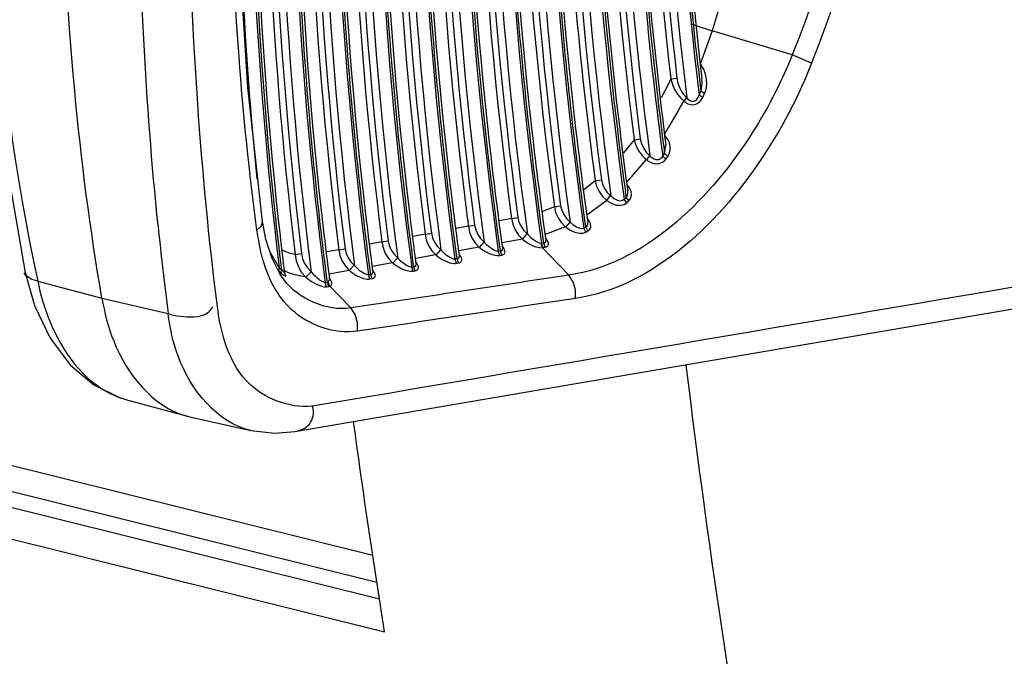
# Paper-space layout 'Sheet' of a CAD drawing. Header units: inches. Extents: x 0.2 to 10.8, y 0.2 to 8.3.
# Tile 220 of 256: x 1.521 to 1.6075, y 6.4475 to 6.5034. Entities that reach past the tile are written whole.
import ezdxf

# ---------------------------------------------------------------- set-up
doc = ezdxf.new("R2010")
doc.units = ezdxf.units.IN
doc.header["$MEASUREMENT"] = 0
doc.layers.get('0').update_dxf_attribs({"lineweight": 5})

psp = doc.layouts.new('Sheet')

# ---------------------------------------------------------------- linework, layer by layer
at = {"color": 0, "linetype": 'ByBlock', "lineweight": -3}
for p, q in [((1.582335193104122, 6.504165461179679), (1.581803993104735, 6.502404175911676)), ((1.580055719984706, 6.503005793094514), (1.580476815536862, 6.502842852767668)), ((1.580476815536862, 6.502842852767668), (1.581803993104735, 6.502404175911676)), ((1.581803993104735, 6.502404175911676), (1.580774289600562, 6.499489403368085)), ((1.588851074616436, 6.500294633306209), (1.581803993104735, 6.502404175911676)), ((1.590553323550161, 6.499564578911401), (1.588851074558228, 6.500294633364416)), ((1.578175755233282, 6.498182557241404), (1.578724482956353, 6.498262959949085)), ((1.58066885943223, 6.496762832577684), (1.580827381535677, 6.497096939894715)), ((1.580989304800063, 6.496567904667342), (1.58066885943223, 6.496762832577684)), ((1.581150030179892, 6.496906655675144), (1.580827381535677, 6.497096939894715)), ((1.580989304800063, 6.496567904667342), (1.581150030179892, 6.496906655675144)), ((1.579347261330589, 6.496230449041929), (1.57958130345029, 6.496520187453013)), ((1.577939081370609, 6.49283882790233), (1.577659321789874, 6.49322705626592)), ((1.574952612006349, 6.492846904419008), (1.574015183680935, 6.491693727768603)), ((1.574952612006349, 6.492846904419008), (1.575500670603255, 6.492932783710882)), ((1.577633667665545, 6.491627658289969), (1.577743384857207, 6.492395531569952)), ((1.5760628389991, 6.491074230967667), (1.576342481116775, 6.491441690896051)), ((1.577466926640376, 6.491399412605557), (1.577633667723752, 6.491627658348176)), ((1.577742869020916, 6.491129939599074), (1.577466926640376, 6.491399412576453)), ((1.577911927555, 6.491361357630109), (1.577633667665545, 6.491627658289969)), ((1.576026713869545, 6.491104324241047), (1.574303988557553, 6.489133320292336)), ((1.577742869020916, 6.491129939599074), (1.577911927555, 6.491361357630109)), ((1.571538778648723, 6.489227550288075), (1.570544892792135, 6.488458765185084)), ((1.571538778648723, 6.489227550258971), (1.572086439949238, 6.489316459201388)), ((1.574520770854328, 6.488682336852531), (1.574329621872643, 6.488906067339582)), ((1.572561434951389, 6.487514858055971), (1.572889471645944, 6.487935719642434)), ((1.57425830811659, 6.487784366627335), (1.574185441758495, 6.488313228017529)), ((1.57425830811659, 6.487784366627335), (1.574197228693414, 6.488320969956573)), ((1.574685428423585, 6.488324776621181), (1.574520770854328, 6.488682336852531)), ((1.572561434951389, 6.487514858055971), (1.57080299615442, 6.486227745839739)), ((1.574084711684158, 6.487625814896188), (1.57425830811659, 6.487784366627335)), ((1.574313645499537, 6.487303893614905), (1.574084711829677, 6.487625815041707)), ((1.574489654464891, 6.487464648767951), (1.574258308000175, 6.487784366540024)), ((1.574313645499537, 6.487303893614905), (1.574489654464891, 6.487464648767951)), ((1.567953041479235, 6.486945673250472), (1.566903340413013, 6.486539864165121)), ((1.567953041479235, 6.486945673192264), (1.568500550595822, 6.487035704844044)), ((1.560395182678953, 6.485239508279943), (1.560942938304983, 6.485327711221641)), ((1.564195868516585, 6.485926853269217), (1.563116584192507, 6.485731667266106)), ((1.564195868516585, 6.485926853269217), (1.56474346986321, 6.486016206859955)), ((1.568964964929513, 6.485162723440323), (1.569344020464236, 6.485617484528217)), ((1.570720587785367, 6.485186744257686), (1.57066980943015, 6.485545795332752)), ((1.570720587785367, 6.485186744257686), (1.570678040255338, 6.485551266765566)), ((1.570970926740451, 6.4857942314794), (1.570835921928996, 6.485943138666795)), ((1.556596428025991, 6.484552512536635), (1.555519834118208, 6.484357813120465)), ((1.556596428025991, 6.484552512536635), (1.557144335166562, 6.484639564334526)), ((1.560395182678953, 6.485239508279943), (1.559317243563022, 6.485044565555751)), ((1.565136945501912, 6.484101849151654), (1.565556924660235, 6.48456907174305)), ((1.568928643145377, 6.485191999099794), (1.567136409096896, 6.484527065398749)), ((1.570719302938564, 6.484730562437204), (1.570539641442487, 6.485087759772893)), ((1.570539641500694, 6.485087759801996), (1.570720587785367, 6.485186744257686)), ((1.570719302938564, 6.484730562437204), (1.570902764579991, 6.484830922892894)), ((1.570902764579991, 6.484830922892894), (1.570720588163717, 6.485186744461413)), ((1.552799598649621, 6.483865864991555), (1.551724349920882, 6.4836714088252)), ((1.552799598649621, 6.483865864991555), (1.553347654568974, 6.483951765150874)), ((1.561369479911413, 6.483383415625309), (1.561789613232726, 6.483849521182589)), ((1.565136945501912, 6.484101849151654), (1.563339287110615, 6.483776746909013)), ((1.566902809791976, 6.483360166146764), (1.566791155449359, 6.483746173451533)), ((1.566825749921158, 6.483743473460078), (1.567015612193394, 6.483780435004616)), ((1.566953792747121, 6.483367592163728), (1.566825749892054, 6.483743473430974)), ((1.567015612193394, 6.483780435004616), (1.566988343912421, 6.483973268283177)), ((1.567015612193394, 6.483780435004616), (1.56699280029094, 6.483976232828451)), ((1.567146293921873, 6.483405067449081), (1.567015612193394, 6.483780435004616)), ((1.567234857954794, 6.484153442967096), (1.567170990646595, 6.484228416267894)), ((1.545179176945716, 6.482758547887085), (1.545727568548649, 6.482841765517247)), ((1.549004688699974, 6.48317956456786), (1.547944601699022, 6.482987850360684)), ((1.549004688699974, 6.48317956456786), (1.549552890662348, 6.483264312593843)), ((1.557567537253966, 6.48269584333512), (1.557987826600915, 6.483160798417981)), ((1.561333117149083, 6.483413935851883), (1.559536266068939, 6.483088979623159)), ((1.559632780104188, 6.482718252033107), (1.559569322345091, 6.482793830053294)), ((1.563019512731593, 6.483055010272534), (1.563210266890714, 6.483089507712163)), ((1.563146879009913, 6.482679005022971), (1.563019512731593, 6.483055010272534)), ((1.563210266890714, 6.483089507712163), (1.563186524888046, 6.483260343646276)), ((1.563210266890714, 6.483089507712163), (1.563190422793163, 6.483262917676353)), ((1.563337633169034, 6.482713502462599), (1.563210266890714, 6.483089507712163)), ((1.563436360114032, 6.483406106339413), (1.56337292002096, 6.48348151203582)), ((1.56922019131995, 6.480952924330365), (1.566902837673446, 6.483360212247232)), ((1.566953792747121, 6.483367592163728), (1.567146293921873, 6.483405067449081)), ((1.553731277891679, 6.482039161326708), (1.551936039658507, 6.481714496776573)), ((1.553767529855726, 6.482008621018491), (1.554187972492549, 6.482472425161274)), ((1.5556046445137, 6.481714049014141), (1.555581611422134, 6.481885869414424)), ((1.5556046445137, 6.481714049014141), (1.555584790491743, 6.481887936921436)), ((1.557531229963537, 6.482726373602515), (1.55573518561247, 6.482401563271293)), ((1.555831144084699, 6.482030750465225), (1.555767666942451, 6.482106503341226)), ((1.559215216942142, 6.482367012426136), (1.559406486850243, 6.482401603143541)), ((1.559342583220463, 6.481991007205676), (1.559215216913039, 6.482367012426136)), ((1.559342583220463, 6.481991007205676), (1.559533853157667, 6.482025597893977)), ((1.559406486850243, 6.482401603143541), (1.559383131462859, 6.482572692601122)), ((1.559406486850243, 6.482401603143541), (1.559386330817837, 6.482574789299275)), ((1.559533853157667, 6.482025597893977), (1.559406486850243, 6.482401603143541)), ((1.563146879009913, 6.482679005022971), (1.563337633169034, 6.482713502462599)), ((1.54376892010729, 6.481613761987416), (1.54399065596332, 6.48142278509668)), ((1.54378043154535, 6.48127148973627), (1.543768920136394, 6.481613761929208)), ((1.54378043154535, 6.48127148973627), (1.544008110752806, 6.481075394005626)), ((1.544192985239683, 6.480531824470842), (1.543826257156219, 6.481067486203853)), ((1.543955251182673, 6.481296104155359), (1.543990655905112, 6.481422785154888)), ((1.544008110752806, 6.481075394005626), (1.543955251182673, 6.481296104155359)), ((1.543990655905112, 6.481422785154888), (1.544227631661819, 6.481145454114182)), ((1.54612005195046, 6.480780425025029), (1.546575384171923, 6.48124371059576)), ((1.549933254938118, 6.481352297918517), (1.548141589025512, 6.48102827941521)), ((1.549933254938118, 6.481352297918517), (1.550353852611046, 6.481814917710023)), ((1.551612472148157, 6.480992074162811), (1.551804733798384, 6.481026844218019)), ((1.551804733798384, 6.481026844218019), (1.551781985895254, 6.481199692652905)), ((1.551804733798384, 6.481026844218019), (1.551785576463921, 6.481202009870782)), ((1.551932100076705, 6.480650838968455), (1.551804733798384, 6.481026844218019)), ((1.552031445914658, 6.481343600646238), (1.55196794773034, 6.481419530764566)), ((1.555412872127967, 6.481679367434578), (1.5556046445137, 6.481714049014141)), ((1.555540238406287, 6.481303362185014), (1.555412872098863, 6.481679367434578)), ((1.555540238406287, 6.481303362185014), (1.555732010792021, 6.481338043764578)), ((1.555732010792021, 6.481338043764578), (1.5556046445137, 6.481714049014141)), ((1.522550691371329, 6.480424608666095), (1.52819807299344, 6.478942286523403)), ((1.547813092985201, 6.480312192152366), (1.548006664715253, 6.480340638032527)), ((1.547933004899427, 6.479935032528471), (1.547813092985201, 6.480312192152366)), ((1.548006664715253, 6.480340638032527), (1.547984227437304, 6.480514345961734)), ((1.548006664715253, 6.480340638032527), (1.547988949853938, 6.480517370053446)), ((1.548131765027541, 6.479964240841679), (1.548006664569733, 6.480340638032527)), ((1.548213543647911, 6.479984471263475), (1.548061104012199, 6.480342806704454)), ((1.548061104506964, 6.480342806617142), (1.548190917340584, 6.480537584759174)), ((1.548233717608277, 6.480656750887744), (1.548171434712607, 6.480731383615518)), ((1.551739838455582, 6.480616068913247), (1.551612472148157, 6.480992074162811)), ((1.551739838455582, 6.480616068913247), (1.551932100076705, 6.480650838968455)), ((1.547933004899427, 6.479935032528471), (1.548131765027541, 6.479964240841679)), ((1.548131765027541, 6.479964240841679), (1.548213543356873, 6.479984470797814)), ((1.550058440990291, 6.478067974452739), (1.548213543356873, 6.479984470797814)), ((1.52819807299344, 6.478942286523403), (1.534005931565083, 6.477576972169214)), ((1.54515425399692, 6.467226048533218), (1.612935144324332, 6.478801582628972)), ((1.474596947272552, 6.475586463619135), (1.551998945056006, 6.456355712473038)), ((1.452152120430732, 6.47471376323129), (1.553026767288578, 6.449637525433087)), ((1.552590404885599, 6.452491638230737), (1.465041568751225, 6.474255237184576)), ((1.46941901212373, 6.474599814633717), (1.552362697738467, 6.453981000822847)), ((1.530279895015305, 6.470042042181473), (1.53559161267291, 6.468597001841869)), ((1.53559161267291, 6.468597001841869), (1.535906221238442, 6.46851879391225)), ((1.535906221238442, 6.46851879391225), (1.541276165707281, 6.467308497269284))]:
    psp.add_line(p, q, dxfattribs=at)
for points in [[(1.520050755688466, 6.55756382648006), (1.518072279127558, 6.542067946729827), (1.517186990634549, 6.526315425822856), (1.517469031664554, 6.510786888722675), (1.518916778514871, 6.495601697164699), (1.521446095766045, 6.481179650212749)], [(1.542305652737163, 6.485669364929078), (1.541003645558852, 6.497442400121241), (1.540209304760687, 6.510046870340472), (1.53997212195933, 6.523065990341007), (1.540294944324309, 6.536397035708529), (1.541149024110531, 6.549595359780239)], [(1.581150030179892, 6.496906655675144), (1.581247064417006, 6.497164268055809), (1.58131117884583, 6.497454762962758), (1.581338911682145, 6.49778166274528), (1.581323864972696, 6.498133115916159), (1.581267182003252, 6.498473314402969), (1.581179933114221, 6.498775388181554), (1.581072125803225, 6.499035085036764), (1.580947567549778, 6.49925876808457), (1.580809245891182, 6.499447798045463)], [(1.578175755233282, 6.498182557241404), (1.578315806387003, 6.497692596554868), (1.578517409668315, 6.497247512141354), (1.578761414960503, 6.496856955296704), (1.579031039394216, 6.49652793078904), (1.579310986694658, 6.496264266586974)], [(1.578724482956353, 6.498262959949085), (1.578810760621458, 6.497819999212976), (1.578950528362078, 6.497420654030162), (1.579128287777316, 6.497073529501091), (1.579330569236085, 6.496783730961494), (1.579544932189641, 6.496553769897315)], [(1.580827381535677, 6.497096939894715), (1.580884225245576, 6.49732315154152), (1.580918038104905, 6.497580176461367), (1.580926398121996, 6.497871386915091), (1.580903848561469, 6.498199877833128)], [(1.579581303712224, 6.496520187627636), (1.5796582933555, 6.496434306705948), (1.579735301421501, 6.496364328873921), (1.579815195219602, 6.496306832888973), (1.579900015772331, 6.496261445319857), (1.579989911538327, 6.496230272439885), (1.580084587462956, 6.496216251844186), (1.580181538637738, 6.496222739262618), (1.580275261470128, 6.496250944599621), (1.580361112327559, 6.496298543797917), (1.580438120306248, 6.496362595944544), (1.580506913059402, 6.496441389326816), (1.58056785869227, 6.496533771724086), (1.580621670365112, 6.496640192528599), (1.58066885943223, 6.496762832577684)], [(1.579347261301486, 6.496230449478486), (1.579458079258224, 6.49613748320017), (1.579569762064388, 6.496062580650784), (1.579686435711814, 6.496002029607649), (1.57981111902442, 6.495955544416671), (1.579944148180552, 6.495925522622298), (1.580085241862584, 6.49591527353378), (1.580230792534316, 6.495928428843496), (1.580372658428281, 6.495965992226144), (1.580503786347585, 6.496025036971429), (1.580622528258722, 6.496102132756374), (1.580729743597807, 6.496195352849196), (1.580825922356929, 6.496303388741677), (1.580912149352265, 6.496426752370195), (1.580989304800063, 6.496567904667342)], [(1.574952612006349, 6.492846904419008), (1.575095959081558, 6.492356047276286), (1.575336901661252, 6.491881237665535), (1.575655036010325, 6.491455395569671), (1.576026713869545, 6.491104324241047)], [(1.575500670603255, 6.492932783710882), (1.575597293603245, 6.492518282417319), (1.575774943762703, 6.49211857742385), (1.576017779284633, 6.491762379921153), (1.576306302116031, 6.491471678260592)], [(1.577911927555, 6.491361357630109), (1.57804594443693, 6.491611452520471), (1.578118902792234, 6.491913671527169), (1.578119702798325, 6.492243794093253), (1.578053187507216, 6.492561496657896), (1.577939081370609, 6.49283882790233)], [(1.576342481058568, 6.491441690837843), (1.576434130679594, 6.49135053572), (1.576524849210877, 6.491276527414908), (1.576611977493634, 6.491218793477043), (1.576695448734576, 6.491174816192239), (1.576777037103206, 6.49114214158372), (1.576859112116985, 6.491119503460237), (1.57694235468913, 6.491107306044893), (1.57702626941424, 6.491106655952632), (1.577110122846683, 6.491118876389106), (1.577192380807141, 6.491145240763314), (1.577270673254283, 6.491186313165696), (1.577342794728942, 6.4912417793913), (1.577408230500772, 6.491312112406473), (1.577466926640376, 6.491399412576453)], [(1.5760628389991, 6.491074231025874), (1.576195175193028, 6.490975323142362), (1.576327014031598, 6.490896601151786), (1.576454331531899, 6.490836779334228), (1.576576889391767, 6.490792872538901), (1.576697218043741, 6.490762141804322), (1.576818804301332, 6.490743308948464), (1.576942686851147, 6.49073690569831), (1.577068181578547, 6.490744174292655), (1.577194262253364, 6.490766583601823), (1.577318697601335, 6.490805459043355), (1.577437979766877, 6.490861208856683), (1.577548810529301, 6.490933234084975), (1.577650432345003, 6.491022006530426), (1.577742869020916, 6.491129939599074)], [(1.571538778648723, 6.489227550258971), (1.57166270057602, 6.488755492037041), (1.57188575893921, 6.488292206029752), (1.572192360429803, 6.487869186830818), (1.572561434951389, 6.487514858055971)], [(1.572086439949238, 6.489316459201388), (1.57217979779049, 6.488935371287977), (1.572354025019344, 6.488560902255), (1.572596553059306, 6.48821973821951), (1.572889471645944, 6.487935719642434)], [(1.574258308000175, 6.487784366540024), (1.574361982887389, 6.487956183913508), (1.574402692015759, 6.488192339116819), (1.574393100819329, 6.48834326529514)], [(1.574489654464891, 6.487464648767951), (1.574653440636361, 6.487688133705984), (1.574726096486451, 6.487981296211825), (1.574685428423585, 6.488324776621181)], [(1.572597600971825, 6.487485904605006), (1.573002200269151, 6.487237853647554), (1.573416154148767, 6.487107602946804), (1.573792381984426, 6.487090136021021), (1.574096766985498, 6.487166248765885), (1.574313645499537, 6.487303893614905)], [(1.572925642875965, 6.487906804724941), (1.573205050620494, 6.48767244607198), (1.573486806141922, 6.48753391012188), (1.57374025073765, 6.487490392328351), (1.573942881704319, 6.487529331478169), (1.574084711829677, 6.487625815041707)], [(1.567953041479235, 6.486945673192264), (1.568061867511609, 6.486462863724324), (1.568271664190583, 6.485988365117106), (1.56856757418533, 6.485554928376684), (1.568928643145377, 6.485191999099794)], [(1.568500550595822, 6.487035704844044), (1.568594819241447, 6.4866539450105), (1.568770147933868, 6.486277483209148), (1.569013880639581, 6.485933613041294), (1.569307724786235, 6.48564673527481)], [(1.541820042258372, 6.484900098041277), (1.542187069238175, 6.485246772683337), (1.542309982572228, 6.485613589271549), (1.5423056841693, 6.485669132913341)], [(1.543826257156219, 6.481067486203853), (1.543122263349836, 6.482467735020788), (1.542597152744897, 6.484116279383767), (1.542305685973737, 6.485669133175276)], [(1.560942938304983, 6.485327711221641), (1.5610388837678, 6.484926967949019), (1.561216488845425, 6.484533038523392), (1.561461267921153, 6.484175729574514)], [(1.564195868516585, 6.485926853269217), (1.56429564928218, 6.485420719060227), (1.564497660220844, 6.484924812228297), (1.56478557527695, 6.484475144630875), (1.565136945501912, 6.484101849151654)], [(1.56474346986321, 6.486016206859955), (1.564840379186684, 6.485615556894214), (1.565018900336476, 6.485221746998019), (1.565264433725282, 6.484864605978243), (1.565556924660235, 6.48456907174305)], [(1.569343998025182, 6.485617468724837), (1.569605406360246, 6.485380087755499), (1.569886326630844, 6.48519643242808), (1.570149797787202, 6.485086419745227), (1.570371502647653, 6.485052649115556), (1.570539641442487, 6.485087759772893)], [(1.570720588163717, 6.485186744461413), (1.570834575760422, 6.485290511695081), (1.570883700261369, 6.48545616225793), (1.570878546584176, 6.485574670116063)], [(1.570902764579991, 6.484830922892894), (1.571077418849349, 6.484986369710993), (1.571157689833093, 6.485207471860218), (1.571127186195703, 6.485483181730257), (1.570970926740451, 6.4857942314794)], [(1.556596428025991, 6.484552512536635), (1.556694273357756, 6.484046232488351), (1.556894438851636, 6.483550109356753), (1.557180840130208, 6.483100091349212), (1.557531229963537, 6.482726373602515)], [(1.557144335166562, 6.484639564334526), (1.557239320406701, 6.484238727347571), (1.557416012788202, 6.48384467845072), (1.55766003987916, 6.483487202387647)], [(1.560395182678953, 6.485239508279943), (1.560493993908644, 6.484733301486), (1.56069508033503, 6.484237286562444), (1.560982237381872, 6.483787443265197), (1.561333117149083, 6.483413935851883)], [(1.565593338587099, 6.484538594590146), (1.565839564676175, 6.484294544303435), (1.566120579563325, 6.484068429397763), (1.566386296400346, 6.48389866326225), (1.566612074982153, 6.483792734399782), (1.566791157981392, 6.483746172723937)], [(1.568964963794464, 6.48516272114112), (1.569342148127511, 6.484912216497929), (1.569751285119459, 6.484734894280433), (1.570138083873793, 6.484648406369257), (1.57046679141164, 6.484650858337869), (1.570719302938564, 6.484730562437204)], [(1.552799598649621, 6.483865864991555), (1.55289648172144, 6.483359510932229), (1.553095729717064, 6.482863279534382), (1.55338137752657, 6.482413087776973), (1.553731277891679, 6.482039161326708)], [(1.553347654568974, 6.483951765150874), (1.553441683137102, 6.483550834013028), (1.55361746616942, 6.483156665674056), (1.553860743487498, 6.482799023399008)], [(1.561461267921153, 6.484175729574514), (1.561979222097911, 6.483656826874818), (1.562162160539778, 6.483497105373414), (1.5623326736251, 6.483367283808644), (1.56248812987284, 6.483264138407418), (1.562627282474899, 6.483184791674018), (1.562749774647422, 6.483126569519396), (1.562855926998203, 6.483086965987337), (1.562945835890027, 6.483063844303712), (1.563019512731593, 6.483055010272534)], [(1.565173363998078, 6.484071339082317), (1.565527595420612, 6.483813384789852), (1.565932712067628, 6.483591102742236), (1.566316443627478, 6.483441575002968), (1.566643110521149, 6.483367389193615), (1.566902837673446, 6.483360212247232)], [(1.567015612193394, 6.483780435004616), (1.567066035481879, 6.483784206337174), (1.567106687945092, 6.483795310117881), (1.567139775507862, 6.483813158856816), (1.567166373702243, 6.483838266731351), (1.56718623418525, 6.48387169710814), (1.567198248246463, 6.483914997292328), (1.567200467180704, 6.483969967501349), (1.567197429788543, 6.484000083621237)], [(1.567146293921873, 6.483405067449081), (1.567220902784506, 6.48342583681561), (1.567281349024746, 6.483453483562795), (1.56733086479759, 6.48348790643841), (1.567371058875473, 6.4835301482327), (1.567401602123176, 6.483581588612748), (1.56742091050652, 6.483644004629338), (1.567426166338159, 6.483719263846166), (1.567413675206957, 6.483808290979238), (1.56737981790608, 6.48391079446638), (1.567321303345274, 6.48402610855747), (1.567234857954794, 6.484153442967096)], [(1.545179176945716, 6.482758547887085), (1.545268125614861, 6.482201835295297), (1.545463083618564, 6.481668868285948), (1.545743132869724, 6.481197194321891), (1.546083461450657, 6.480812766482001)], [(1.545727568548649, 6.482841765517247), (1.545826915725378, 6.482393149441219), (1.546007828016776, 6.481963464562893), (1.546252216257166, 6.481583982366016), (1.546539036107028, 6.481276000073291)], [(1.549004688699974, 6.48317956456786), (1.549100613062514, 6.482673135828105), (1.549298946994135, 6.482176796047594), (1.549583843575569, 6.481726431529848), (1.549933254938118, 6.481352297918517)], [(1.549552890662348, 6.483264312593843), (1.549645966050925, 6.482863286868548), (1.549820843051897, 6.482468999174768), (1.550063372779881, 6.482111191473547)], [(1.553860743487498, 6.482799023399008), (1.554376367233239, 6.482280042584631), (1.554558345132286, 6.482120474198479), (1.55472812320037, 6.481990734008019), (1.554883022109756, 6.481887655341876), (1.555021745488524, 6.481808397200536), (1.555143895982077, 6.481750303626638), (1.555249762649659, 6.481710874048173), (1.555339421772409, 6.481687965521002), (1.555412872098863, 6.481679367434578)], [(1.55766003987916, 6.483487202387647), (1.558176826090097, 6.482968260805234), (1.558359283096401, 6.482808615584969), (1.558529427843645, 6.482678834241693), (1.558684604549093, 6.482575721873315), (1.558823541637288, 6.482496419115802), (1.558945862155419, 6.4824382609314), (1.559051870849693, 6.482398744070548), (1.55914165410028, 6.482375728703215), (1.559215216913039, 6.482367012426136)], [(1.56136947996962, 6.483383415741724), (1.561642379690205, 6.483178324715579), (1.561906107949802, 6.48301641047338), (1.562152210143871, 6.482891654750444), (1.562376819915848, 6.482798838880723), (1.562578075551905, 6.48273361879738), (1.562755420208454, 6.48269220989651), (1.562909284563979, 6.482671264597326), (1.563039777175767, 6.482667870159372), (1.563146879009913, 6.482679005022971)], [(1.563210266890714, 6.483089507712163), (1.56326501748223, 6.483091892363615), (1.563308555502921, 6.483102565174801), (1.563343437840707, 6.483120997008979), (1.563370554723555, 6.483147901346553), (1.563389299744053, 6.483184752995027), (1.563397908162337, 6.483233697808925), (1.563395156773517, 6.483286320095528)], [(1.563337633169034, 6.482713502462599), (1.563417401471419, 6.48273405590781), (1.563480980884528, 6.48276246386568), (1.563532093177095, 6.482798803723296), (1.563572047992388, 6.482844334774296), (1.563599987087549, 6.482900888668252), (1.563613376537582, 6.482970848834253), (1.563608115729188, 6.483056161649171), (1.563579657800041, 6.483157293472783), (1.563523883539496, 6.483273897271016), (1.563436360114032, 6.483406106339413)], [(1.550063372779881, 6.482111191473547), (1.550577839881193, 6.481592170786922), (1.550759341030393, 6.481432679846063), (1.550928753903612, 6.481302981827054), (1.551083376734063, 6.481199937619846), (1.551221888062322, 6.481120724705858), (1.551343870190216, 6.481062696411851), (1.5514495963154, 6.481023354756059), (1.551539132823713, 6.481000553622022), (1.551612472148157, 6.480992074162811)], [(1.553767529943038, 6.48200862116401), (1.554039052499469, 6.481803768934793), (1.554301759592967, 6.481641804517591), (1.554547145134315, 6.481516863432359), (1.554771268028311, 6.481423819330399), (1.554972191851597, 6.481358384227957), (1.555149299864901, 6.481316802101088), (1.555302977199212, 6.481295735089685), (1.555433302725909, 6.48129226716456), (1.555540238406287, 6.481303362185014)], [(1.5556046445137, 6.481714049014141), (1.55565927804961, 6.48171666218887), (1.555702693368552, 6.481727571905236), (1.555737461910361, 6.481746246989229), (1.555764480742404, 6.481773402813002), (1.555783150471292, 6.481810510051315), (1.555791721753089, 6.48185970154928), (1.555789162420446, 6.48191124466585)], [(1.555732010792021, 6.481338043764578), (1.555811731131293, 6.481358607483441), (1.555875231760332, 6.481387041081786), (1.555926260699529, 6.481423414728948), (1.555966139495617, 6.481468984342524), (1.555994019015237, 6.481525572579), (1.556007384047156, 6.481595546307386), (1.556002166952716, 6.481680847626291), (1.555973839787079, 6.481781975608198), (1.555918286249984, 6.481898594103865), (1.555831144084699, 6.482030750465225)], [(1.557567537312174, 6.482695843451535), (1.557839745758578, 6.482490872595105), (1.558102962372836, 6.482328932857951), (1.558348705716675, 6.482204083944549), (1.558573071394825, 6.482111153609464), (1.55877416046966, 6.48204582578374), (1.558951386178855, 6.48200433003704), (1.5591051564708, 6.481983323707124), (1.559235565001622, 6.481979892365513), (1.559342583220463, 6.481991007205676)], [(1.559406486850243, 6.482401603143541), (1.559461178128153, 6.482404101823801), (1.559504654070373, 6.482414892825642), (1.559539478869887, 6.482433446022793), (1.559566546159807, 6.482460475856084), (1.559585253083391, 6.482497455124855), (1.559593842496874, 6.482546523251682), (1.559591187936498, 6.482598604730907)], [(1.559533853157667, 6.482025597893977), (1.559613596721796, 6.482046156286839), (1.559677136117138, 6.482074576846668), (1.559728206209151, 6.482110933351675), (1.559768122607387, 6.482156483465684), (1.559796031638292, 6.48221305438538), (1.559809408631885, 6.482283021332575), (1.559804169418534, 6.482368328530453), (1.559775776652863, 6.482469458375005), (1.559720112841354, 6.482586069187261), (1.559632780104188, 6.482718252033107)], [(1.521446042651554, 6.481179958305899), (1.522282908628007, 6.478295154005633), (1.523657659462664, 6.475408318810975), (1.525431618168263, 6.473042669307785), (1.527490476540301, 6.471304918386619), (1.529747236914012, 6.470204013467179), (1.530285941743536, 6.470040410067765)], [(1.544008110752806, 6.481075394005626), (1.544098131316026, 6.481005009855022), (1.544174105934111, 6.480952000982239), (1.544236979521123, 6.480914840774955), (1.544286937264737, 6.480892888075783), (1.544323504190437, 6.480886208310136), (1.544345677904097, 6.480895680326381), (1.544351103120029, 6.480922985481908), (1.544337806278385, 6.480967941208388), (1.544306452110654, 6.481027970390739), (1.544258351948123, 6.481101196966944), (1.544236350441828, 6.481130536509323)], [(1.546575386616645, 6.481243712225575), (1.546752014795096, 6.481047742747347), (1.546920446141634, 6.480879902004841), (1.547077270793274, 6.480738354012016), (1.547221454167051, 6.480620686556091), (1.547352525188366, 6.480524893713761), (1.547470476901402, 6.480449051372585), (1.547575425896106, 6.480391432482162), (1.547667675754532, 6.480350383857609), (1.547746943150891, 6.480324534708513), (1.547813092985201, 6.480312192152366)], [(1.549969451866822, 6.481321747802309), (1.550240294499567, 6.481117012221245), (1.550502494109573, 6.480955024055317), (1.550747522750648, 6.480829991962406), (1.55097140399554, 6.48073683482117), (1.551172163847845, 6.480671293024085), (1.551349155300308, 6.480629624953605), (1.551502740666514, 6.480608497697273), (1.551632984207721, 6.480604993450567), (1.551739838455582, 6.480616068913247)], [(1.551804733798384, 6.481026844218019), (1.551859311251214, 6.481029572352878), (1.55190266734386, 6.481040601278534), (1.551937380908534, 6.481059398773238), (1.551964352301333, 6.481086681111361), (1.551982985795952, 6.481123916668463), (1.551991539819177, 6.481173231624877), (1.551989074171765, 6.481224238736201)], [(1.551932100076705, 6.480650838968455), (1.55201179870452, 6.480671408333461), (1.552075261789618, 6.480699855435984), (1.552126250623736, 6.480736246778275), (1.552166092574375, 6.480781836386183), (1.552193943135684, 6.480838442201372), (1.552207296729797, 6.480908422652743), (1.552202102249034, 6.480993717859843), (1.552173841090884, 6.48109484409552), (1.552118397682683, 6.481211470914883), (1.552031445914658, 6.481343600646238)], [(1.546120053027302, 6.480780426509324), (1.546376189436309, 6.480572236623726), (1.546621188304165, 6.480401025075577), (1.546849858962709, 6.48026229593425), (1.547060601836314, 6.480151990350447), (1.547252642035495, 6.480066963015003), (1.547425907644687, 6.480004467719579), (1.547580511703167, 6.47996213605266), (1.54771685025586, 6.479937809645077), (1.547834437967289, 6.479929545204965), (1.547933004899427, 6.479935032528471)], [(1.548213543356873, 6.479984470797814), (1.548277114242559, 6.480012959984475), (1.548328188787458, 6.480049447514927), (1.548367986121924, 6.48009505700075), (1.548395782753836, 6.480151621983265), (1.548409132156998, 6.48022152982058), (1.548403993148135, 6.480306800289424), (1.548375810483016, 6.480407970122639), (1.548320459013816, 6.480524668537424), (1.548233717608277, 6.480656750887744)], [(1.569809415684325, 6.478904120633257), (1.569814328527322, 6.479647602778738), (1.569608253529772, 6.48036415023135), (1.56922019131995, 6.480952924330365)], [(1.550648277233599, 6.476032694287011), (1.550650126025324, 6.476771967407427), (1.550443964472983, 6.477483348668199), (1.550058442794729, 6.478067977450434)], [(1.541275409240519, 6.467308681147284), (1.543380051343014, 6.467075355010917), (1.545153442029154, 6.467225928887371)]]:
    psp.add_lwpolyline(points, dxfattribs=at)
for centre, radius, start, end in [((1.919523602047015, 6.526097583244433), 0.3795039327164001, 179.4615227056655, 185.5468327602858), ((1.932773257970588, 6.538051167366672), 0.3581614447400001, 183.1737307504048, 187.3284246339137), ((1.931854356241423, 6.538176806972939), 0.3570581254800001, 183.2053489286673, 187.3666241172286), ((1.929602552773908, 6.537871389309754), 0.3551888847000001, 183.1753311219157, 187.5179828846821), ((1.92060362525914, 6.535648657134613), 0.3496372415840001, 184.7681668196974, 187.7808487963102), ((1.919685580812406, 6.535768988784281), 0.3485342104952, 184.8001149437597, 187.8206297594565), ((1.917060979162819, 6.535563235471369), 0.3486152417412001, 185.027461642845, 187.6379873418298), ((1.92565140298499, 6.538317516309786), 0.3472790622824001, 186.457600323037, 186.6388561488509), ((1.910774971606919, 6.533641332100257), 0.3432782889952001, 185.8344556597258, 188.0491634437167), ((1.924063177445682, 6.53813266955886), 0.3456801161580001, 186.6388573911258, 186.8176659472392), ((1.549352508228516, 6.51160493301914), 0.03365778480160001, 327.2035139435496, 332.8846361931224), ((1.904461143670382, 6.531805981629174), 0.3406350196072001, 186.4406598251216, 188.0677232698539), ((1.914568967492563, 6.535915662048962), 0.3398335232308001, 187.3628216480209, 187.4882371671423), ((1.899810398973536, 6.530180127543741), 0.3396678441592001, 186.7940717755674, 187.9354726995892), ((1.896049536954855, 6.528673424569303), 0.3395984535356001, 186.941304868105, 187.7976149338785), ((1.893160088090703, 6.527281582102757), 0.3404080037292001, 186.8861039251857, 187.6592965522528), ((1.890617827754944, 6.525932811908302), 0.3415674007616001, 186.7505143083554, 187.521158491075), ((1.834676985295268, 6.515846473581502), 0.3030967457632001, 185.7886559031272, 187.2536215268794), ((1.887994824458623, 6.52457072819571), 0.3426450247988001, 186.6168393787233, 187.3834662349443), ((1.886348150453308, 6.523322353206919), 0.3447055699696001, 186.4805528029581, 187.0267765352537), ((1.546490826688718, 6.485657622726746), 0.0048712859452, 242.0224804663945, 243.4319697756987), ((2.418838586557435, 6.574761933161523), 0.8454648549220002, 186.9095162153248, 190.3581098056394)]:
    psp.add_arc(centre, radius, start, end, dxfattribs=at)
for points, knots in [([(1.57132125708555, 6.57634039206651), (1.570628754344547, 6.568760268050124), (1.568716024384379, 6.53930464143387), (1.569926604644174, 6.509606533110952), (1.572925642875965, 6.487906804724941)], [0, 0, 0, 0, 0.2578688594, 1, 1, 1, 1]), ([(1.567709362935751, 6.575718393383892), (1.566987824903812, 6.567992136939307), (1.564992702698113, 6.537982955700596), (1.566235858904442, 6.507715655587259), (1.569343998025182, 6.485617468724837)], [0, 0, 0, 0, 0.2580125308, 1, 1, 1, 1]), ([(1.568783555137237, 6.57537624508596), (1.568065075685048, 6.567630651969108), (1.566089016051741, 6.537556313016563), (1.567377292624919, 6.507223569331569), (1.570539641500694, 6.485087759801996)], [0, 0, 0, 0, 0.2580955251, 1, 1, 1, 1]), ([(1.57066980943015, 6.485545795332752), (1.569659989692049, 6.492714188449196), (1.566440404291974, 6.522535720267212), (1.566879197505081, 6.552714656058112), (1.568960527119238, 6.575362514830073)], [0, 0, 0, 0, 0.2414468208, 1, 1, 1, 1]), ([(1.574815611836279, 6.575602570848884), (1.574194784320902, 6.568396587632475), (1.57248542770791, 6.540360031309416), (1.57361362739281, 6.512118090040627), (1.576342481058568, 6.491441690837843)], [0, 0, 0, 0, 0.2574971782, 1, 1, 1, 1]), ([(1.565156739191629, 6.574583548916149), (1.564421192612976, 6.566791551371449), (1.562388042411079, 6.536536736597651), (1.563654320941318, 6.506015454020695), (1.566825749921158, 6.483743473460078)], [0, 0, 0, 0, 0.2581065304, 1, 1, 1, 1]), ([(1.566988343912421, 6.483973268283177), (1.565966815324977, 6.49121241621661), (1.562717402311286, 6.521337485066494), (1.563198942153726, 6.551826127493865), (1.565345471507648, 6.57470182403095)], [0, 0, 0, 0, 0.2413859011, 1, 1, 1, 1]), ([(1.565528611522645, 6.574816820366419), (1.564877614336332, 6.567885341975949), (1.562990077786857, 6.54085015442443), (1.563715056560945, 6.51360667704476), (1.565976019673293, 6.493595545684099)], [0, 0, 0, 0, 0.2568955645, 1, 1, 1, 1]), ([(1.566364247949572, 6.574519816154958), (1.565687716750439, 6.567015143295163), (1.563820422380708, 6.537844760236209), (1.565013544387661, 6.508440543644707), (1.567953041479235, 6.486945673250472)], [0, 0, 0, 0, 0.257786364, 1, 1, 1, 1]), ([(1.56691402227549, 6.574484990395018), (1.566238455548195, 6.566991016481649), (1.564373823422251, 6.537862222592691), (1.565565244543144, 6.508499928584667), (1.568500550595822, 6.487035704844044)], [0, 0, 0, 0, 0.2577863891, 1, 1, 1, 1]), ([(1.5639745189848, 6.573767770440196), (1.563268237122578, 6.566117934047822), (1.561316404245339, 6.536398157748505), (1.562542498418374, 6.506428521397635), (1.565593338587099, 6.484538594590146)], [0, 0, 0, 0, 0.257937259, 1, 1, 1, 1]), ([(1.568977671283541, 6.573630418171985), (1.568418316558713, 6.567251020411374), (1.566787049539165, 6.542321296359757), (1.567383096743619, 6.517227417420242), (1.569274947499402, 6.498745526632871)], [0, 0, 0, 0, 0.2563360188, 1, 1, 1, 1]), ([(1.570403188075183, 6.573654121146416), (1.569791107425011, 6.566429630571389), (1.568120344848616, 6.538330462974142), (1.569303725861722, 6.510028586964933), (1.572086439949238, 6.489316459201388)], [0, 0, 0, 0, 0.257574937, 1, 1, 1, 1]), ([(1.573474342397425, 6.574328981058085), (1.572897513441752, 6.567357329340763), (1.571313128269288, 6.540210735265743), (1.57238984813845, 6.512880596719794), (1.574952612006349, 6.492846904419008)], [0, 0, 0, 0, 0.2572582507, 1, 1, 1, 1]), ([(1.578190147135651, 6.573200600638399), (1.577685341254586, 6.566647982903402), (1.576305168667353, 6.541097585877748), (1.577293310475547, 6.51539712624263), (1.579581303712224, 6.496520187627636)], [0, 0, 0, 0, 0.2568492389, 1, 1, 1, 1]), ([(1.561383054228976, 6.572219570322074), (1.560676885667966, 6.564574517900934), (1.558726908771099, 6.53487596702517), (1.559959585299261, 6.504927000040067), (1.563019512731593, 6.483055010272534)], [0, 0, 0, 0, 0.2579612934, 1, 1, 1, 1]), ([(1.562625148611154, 6.572504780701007), (1.561965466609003, 6.565087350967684), (1.560145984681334, 6.536247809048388), (1.561319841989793, 6.5071832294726), (1.564195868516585, 6.485926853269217)], [0, 0, 0, 0, 0.257700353, 1, 1, 1, 1]), ([(1.563174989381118, 6.572470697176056), (1.562516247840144, 6.565063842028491), (1.560699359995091, 6.536265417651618), (1.561871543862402, 6.507242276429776), (1.56474346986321, 6.486016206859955)], [0, 0, 0, 0, 0.2577003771, 1, 1, 1, 1]), ([(1.57957133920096, 6.57211789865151), (1.579106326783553, 6.565805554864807), (1.577838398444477, 6.541173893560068), (1.578772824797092, 6.51640986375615), (1.5809038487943, 6.498199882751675)], [0, 0, 0, 0, 0.2566301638, 1, 1, 1, 1]), ([(1.560201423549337, 6.571390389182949), (1.559524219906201, 6.563888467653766), (1.557654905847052, 6.534729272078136), (1.558848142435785, 6.505335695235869), (1.561789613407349, 6.483849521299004)], [0, 0, 0, 0, 0.2577919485, 1, 1, 1, 1]), ([(1.576842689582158, 6.571661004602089), (1.576384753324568, 6.565387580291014), (1.575137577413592, 6.540901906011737), (1.576066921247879, 6.516286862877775), (1.578175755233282, 6.498182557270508)], [0, 0, 0, 0, 0.2565631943, 1, 1, 1, 1]), ([(1.579164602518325, 6.571462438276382), (1.57869820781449, 6.565079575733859), (1.577440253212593, 6.540184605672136), (1.578443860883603, 6.515155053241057), (1.58066885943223, 6.496762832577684)], [0, 0, 0, 0, 0.256753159, 1, 1, 1, 1]), ([(1.580575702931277, 6.499259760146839), (1.579916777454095, 6.50508131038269), (1.577811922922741, 6.529082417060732), (1.578033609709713, 6.553272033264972), (1.579348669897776, 6.571453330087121)], [0, 0, 0, 0, 0.2432265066, 1, 1, 1, 1]), ([(1.589242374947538, 6.571823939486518), (1.592037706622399, 6.567003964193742), (1.601103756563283, 6.543861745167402), (1.597568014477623, 6.517213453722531), (1.590553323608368, 6.499564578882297)], [0, 0, 0, 0, 0.2268345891, 1, 1, 1, 1]), ([(1.558855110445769, 6.570128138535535), (1.558243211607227, 6.563085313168), (1.556533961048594, 6.535655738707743), (1.557532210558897, 6.508028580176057), (1.56006822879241, 6.487773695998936)], [0, 0, 0, 0, 0.2572322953, 1, 1, 1, 1]), ([(1.58757318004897, 6.570732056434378), (1.59031518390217, 6.566041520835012), (1.599220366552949, 6.543497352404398), (1.595735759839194, 6.517485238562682), (1.588851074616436, 6.500294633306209)], [0, 0, 0, 0, 0.226844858, 1, 1, 1, 1]), ([(1.55761126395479, 6.569857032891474), (1.556933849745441, 6.562358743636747), (1.555065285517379, 6.533216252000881), (1.556264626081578, 6.503838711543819), (1.559215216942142, 6.482367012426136)], [0, 0, 0, 0, 0.2578161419, 1, 1, 1, 1]), ([(1.559383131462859, 6.482572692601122), (1.55843112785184, 6.4895599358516), (1.555399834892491, 6.518587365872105), (1.555822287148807, 6.547941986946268), (1.557800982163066, 6.569975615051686)], [0, 0, 0, 0, 0.2417144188, 1, 1, 1, 1]), ([(1.557984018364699, 6.570091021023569), (1.557350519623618, 6.563042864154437), (1.555556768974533, 6.535584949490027), (1.556469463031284, 6.507921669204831), (1.55894017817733, 6.48763210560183)], [0, 0, 0, 0, 0.257180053, 1, 1, 1, 1]), ([(1.559405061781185, 6.570095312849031), (1.558774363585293, 6.562836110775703), (1.557037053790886, 6.534597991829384), (1.558176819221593, 6.506149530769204), (1.560942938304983, 6.485327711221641)], [0, 0, 0, 0, 0.2575544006, 1, 1, 1, 1]), ([(1.571900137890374, 6.570080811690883), (1.571356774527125, 6.563010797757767), (1.569928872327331, 6.535523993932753), (1.571259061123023, 6.507862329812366), (1.574084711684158, 6.487625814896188)], [0, 0, 0, 0, 0.2576275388, 1, 1, 1, 1]), ([(1.55643025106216, 6.569014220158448), (1.555781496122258, 6.561660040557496), (1.553992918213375, 6.533061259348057), (1.555153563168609, 6.504242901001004), (1.557987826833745, 6.4831607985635)], [0, 0, 0, 0, 0.2576467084, 1, 1, 1, 1]), ([(1.555581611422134, 6.481885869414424), (1.554663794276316, 6.488745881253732), (1.55173989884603, 6.517220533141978), (1.5521344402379, 6.546004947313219), (1.55403155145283, 6.567614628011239)], [0, 0, 0, 0, 0.2418799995, 1, 1, 1, 1]), ([(1.554214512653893, 6.567729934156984), (1.553604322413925, 6.560785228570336), (1.551881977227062, 6.533723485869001), (1.552791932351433, 6.506467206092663), (1.555207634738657, 6.486468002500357)], [0, 0, 0, 0, 0.2570973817, 1, 1, 1, 1]), ([(1.555086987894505, 6.567752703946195), (1.554482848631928, 6.56063086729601), (1.55282097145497, 6.532913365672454), (1.553930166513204, 6.504998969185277), (1.556596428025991, 6.484552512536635)], [0, 0, 0, 0, 0.2574069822, 1, 1, 1, 1]), ([(1.555637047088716, 6.567721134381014), (1.555033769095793, 6.560609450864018), (1.553374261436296, 6.532931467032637), (1.554481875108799, 6.50505686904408), (1.557144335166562, 6.484639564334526)], [0, 0, 0, 0, 0.2574070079, 1, 1, 1, 1]), ([(1.553841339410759, 6.56749569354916), (1.553192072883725, 6.560144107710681), (1.551403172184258, 6.531557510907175), (1.552569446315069, 6.502750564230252), (1.555412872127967, 6.481679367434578)], [0, 0, 0, 0, 0.2576671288, 1, 1, 1, 1]), ([(1.573460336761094, 6.566650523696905), (1.573051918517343, 6.560344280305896), (1.572008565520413, 6.535763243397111), (1.573180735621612, 6.511068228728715), (1.575500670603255, 6.492932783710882)], [0, 0, 0, 0, 0.2568603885, 1, 1, 1, 1]), ([(1.55266099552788, 6.566639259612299), (1.552040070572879, 6.55943275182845), (1.550330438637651, 6.531394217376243), (1.55145875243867, 6.503150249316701), (1.554187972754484, 6.482472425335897)], [0, 0, 0, 0, 0.2574978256, 1, 1, 1, 1]), ([(1.550073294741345, 6.565135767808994), (1.549451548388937, 6.557930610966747), (1.547740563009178, 6.529899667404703), (1.548874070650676, 6.501662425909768), (1.551612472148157, 6.480992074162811)], [0, 0, 0, 0, 0.2575209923, 1, 1, 1, 1]), ([(1.551781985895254, 6.481199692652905), (1.550897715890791, 6.487932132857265), (1.548079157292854, 6.515854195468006), (1.54844670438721, 6.544069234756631), (1.550264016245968, 6.565255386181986)], [0, 0, 0, 0, 0.2420407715, 1, 1, 1, 1]), ([(1.550446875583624, 6.565370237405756), (1.549863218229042, 6.558571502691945), (1.548216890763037, 6.532065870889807), (1.549098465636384, 6.505378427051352), (1.551418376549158, 6.485782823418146)], [0, 0, 0, 0, 0.2569548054, 1, 1, 1, 1]), ([(1.551320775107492, 6.565378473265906), (1.55074346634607, 6.55840415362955), (1.54915771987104, 6.531247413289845), (1.550235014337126, 6.503906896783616), (1.552799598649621, 6.483865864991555)], [0, 0, 0, 0, 0.2572608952, 1, 1, 1, 1]), ([(1.551870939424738, 6.565348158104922), (1.551294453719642, 6.55838378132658), (1.549710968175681, 6.531265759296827), (1.550786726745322, 6.503964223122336), (1.553347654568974, 6.483951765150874)], [0, 0, 0, 0, 0.2572609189, 1, 1, 1, 1]), ([(1.548887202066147, 6.564188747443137), (1.548295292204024, 6.557136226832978), (1.546668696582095, 6.529683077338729), (1.547766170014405, 6.502038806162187), (1.550390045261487, 6.481784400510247)], [0, 0, 0, 0, 0.2573478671, 1, 1, 1, 1]), ([(1.547984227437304, 6.480514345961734), (1.547137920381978, 6.487079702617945), (1.544434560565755, 6.514281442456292), (1.544751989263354, 6.541757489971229), (1.54645648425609, 6.562394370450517)], [0, 0, 0, 0, 0.2422409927, 1, 1, 1, 1]), ([(1.546646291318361, 6.562594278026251), (1.546097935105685, 6.555976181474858), (1.544556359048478, 6.530160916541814), (1.545417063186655, 6.504179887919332), (1.547632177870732, 6.485088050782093)], [0, 0, 0, 0, 0.2567903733, 1, 1, 1, 1]), ([(1.547556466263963, 6.563005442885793), (1.547005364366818, 6.556178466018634), (1.545493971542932, 6.529582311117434), (1.546539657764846, 6.502814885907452), (1.549004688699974, 6.48317956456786)], [0, 0, 0, 0, 0.2571147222, 1, 1, 1, 1]), ([(1.548106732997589, 6.562976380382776), (1.547556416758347, 6.556159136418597), (1.546047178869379, 6.529600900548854), (1.547091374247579, 6.502871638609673), (1.549552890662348, 6.483264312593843)], [0, 0, 0, 0, 0.2571147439, 1, 1, 1, 1]), ([(1.546257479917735, 6.562183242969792), (1.54567671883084, 6.555175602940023), (1.544087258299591, 6.527898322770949), (1.545197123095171, 6.500434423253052), (1.547813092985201, 6.480312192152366)], [0, 0, 0, 0, 0.2573511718, 1, 1, 1, 1]), ([(1.545030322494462, 6.560678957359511), (1.544492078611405, 6.553883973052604), (1.543026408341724, 6.527415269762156), (1.544100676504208, 6.500780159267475), (1.546575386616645, 6.481243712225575)], [0, 0, 0, 0, 0.2571320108, 1, 1, 1, 1]), ([(1.544263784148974, 6.559564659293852), (1.543763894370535, 6.553007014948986), (1.542404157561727, 6.527440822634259), (1.543417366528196, 6.501726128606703), (1.545727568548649, 6.482841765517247)], [0, 0, 0, 0, 0.2568829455, 1, 1, 1, 1]), ([(1.543622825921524, 6.558381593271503), (1.543148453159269, 6.551918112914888), (1.541871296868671, 6.526715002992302), (1.542901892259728, 6.501373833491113), (1.545179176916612, 6.482758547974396)], [0, 0, 0, 0, 0.2568212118, 1, 1, 1, 1]), ([(1.521163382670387, 6.556892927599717), (1.520108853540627, 6.550374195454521), (1.517084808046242, 6.524977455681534), (1.518545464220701, 6.498968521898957), (1.522550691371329, 6.480424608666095)], [0, 0, 0, 0, 0.2582004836, 1, 1, 1, 1]), ([(1.52819807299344, 6.478942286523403), (1.527155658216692, 6.484969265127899), (1.523856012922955, 6.51033595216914), (1.524501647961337, 6.536154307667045), (1.526809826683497, 6.555462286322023)], [0, 0, 0, 0, 0.2392802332, 1, 1, 1, 1]), ([(1.54399065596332, 6.48142278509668), (1.543265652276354, 6.487379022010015), (1.54092266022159, 6.511975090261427), (1.541045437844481, 6.536788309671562), (1.542348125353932, 6.555443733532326)], [0, 0, 0, 0, 0.2429127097, 1, 1, 1, 1]), ([(1.542564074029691, 6.556033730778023), (1.542130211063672, 6.549921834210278), (1.540949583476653, 6.526055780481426), (1.541839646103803, 6.502070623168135), (1.543845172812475, 6.484416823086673)], [0, 0, 0, 0, 0.2564290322, 1, 1, 1, 1]), ([(1.542119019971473, 6.554818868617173), (1.541687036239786, 6.548563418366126), (1.540542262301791, 6.524161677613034), (1.541577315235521, 6.499638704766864), (1.54376892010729, 6.481613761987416)], [0, 0, 0, 0, 0.25668653, 1, 1, 1, 1]), ([(1.533125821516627, 6.485276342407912), (1.532572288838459, 6.490727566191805), (1.530852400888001, 6.513609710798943), (1.531277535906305, 6.536635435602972), (1.532618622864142, 6.554045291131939)], [0, 0, 0, 0, 0.2388444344, 1, 1, 1, 1]), ([(1.538335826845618, 6.478203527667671), (1.537591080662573, 6.484122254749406), (1.535211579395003, 6.509236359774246), (1.535512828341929, 6.534574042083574), (1.536964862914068, 6.553770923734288)], [0, 0, 0, 0, 0.2365614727, 1, 1, 1, 1]), ([(1.541820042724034, 6.484900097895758), (1.541136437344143, 6.489959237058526), (1.538951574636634, 6.511406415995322), (1.539272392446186, 6.533077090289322), (1.540648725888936, 6.549462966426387)], [0, 0, 0, 0, 0.2369106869, 1, 1, 1, 1]), ([(1.588851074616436, 6.500294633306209), (1.58782593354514, 6.497757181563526), (1.583612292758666, 6.489548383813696), (1.57578276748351, 6.481933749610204), (1.56922019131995, 6.480952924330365)], [0, 0, 0, 0, 0.292003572, 1, 1, 1, 1]), ([(1.590553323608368, 6.499564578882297), (1.589478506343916, 6.496860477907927), (1.585058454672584, 6.488114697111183), (1.576778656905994, 6.479953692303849), (1.569809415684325, 6.478904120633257)], [0, 0, 0, 0, 0.2922236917, 1, 1, 1, 1]), ([(1.578175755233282, 6.498182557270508), (1.578041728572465, 6.49790139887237), (1.577767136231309, 6.497345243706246), (1.577477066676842, 6.49679699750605), (1.577328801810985, 6.496526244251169)], [0, 0, 0, 0, 0.5022405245, 1, 1, 1, 1]), ([(1.56006822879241, 6.487773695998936), (1.560121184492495, 6.487350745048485), (1.560228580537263, 6.486505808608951), (1.560339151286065, 6.485661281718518), (1.560395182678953, 6.485239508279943)], [0, 0, 0, 0, 0.5004545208, 1, 1, 1, 1]), ([(1.550648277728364, 6.476032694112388), (1.548630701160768, 6.475731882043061), (1.543563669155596, 6.477517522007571), (1.54215845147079, 6.482395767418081), (1.541820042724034, 6.484900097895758)], [0, 0, 0, 0, 0.446659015, 1, 1, 1, 1]), ([(1.542947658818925, 6.483035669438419), (1.54308347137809, 6.482775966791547), (1.543344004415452, 6.482294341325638), (1.543626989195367, 6.481824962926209), (1.543768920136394, 6.481613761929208)], [0, 0, 0, 0, 0.535258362, 1, 1, 1, 1]), ([(1.545179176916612, 6.482758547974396), (1.544980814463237, 6.482794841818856), (1.544586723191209, 6.482899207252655), (1.544212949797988, 6.483061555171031), (1.544031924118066, 6.483156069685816)], [0, 0, 0, 0, 0.4968482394, 1, 1, 1, 1]), ([(1.522550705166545, 6.480424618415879), (1.522287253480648, 6.480478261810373), (1.521836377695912, 6.480634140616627), (1.521438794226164, 6.480965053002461), (1.521361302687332, 6.481158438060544)], [0, 0, 0, 0, 0.5634174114, 1, 1, 1, 1]), ([(1.543671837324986, 6.481374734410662), (1.543688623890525, 6.481359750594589), (1.54372177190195, 6.48133087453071), (1.543755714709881, 6.481302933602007), (1.54377249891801, 6.481289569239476)], [0, 0, 0, 0, 0.5119005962, 1, 1, 1, 1]), ([(1.546083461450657, 6.480812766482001), (1.545780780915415, 6.480834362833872), (1.545176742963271, 6.480937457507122), (1.544604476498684, 6.481156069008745), (1.544331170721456, 6.48129123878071)], [0, 0, 0, 0, 0.4988043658, 1, 1, 1, 1]), ([(1.522550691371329, 6.480424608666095), (1.5227965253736, 6.479252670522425), (1.523894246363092, 6.475363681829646), (1.526585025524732, 6.471575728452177), (1.529229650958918, 6.470413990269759)], [0, 0, 0, 0, 0.2930612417, 1, 1, 1, 1]), ([(1.52819807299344, 6.478942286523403), (1.528420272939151, 6.477657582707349), (1.529436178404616, 6.473490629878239), (1.532648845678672, 6.469397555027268), (1.535591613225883, 6.468597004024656)], [0, 0, 0, 0, 0.2994785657, 1, 1, 1, 1]), ([(1.541275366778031, 6.467308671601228), (1.538326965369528, 6.467973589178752), (1.535017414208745, 6.472103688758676), (1.534179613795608, 6.476283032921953), (1.534005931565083, 6.477576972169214)], [0, 0, 0, 0, 0.6983487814, 1, 1, 1, 1]), ([(1.547008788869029, 6.469493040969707), (1.545031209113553, 6.469159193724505), (1.539977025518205, 6.470861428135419), (1.538648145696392, 6.475722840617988), (1.538335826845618, 6.478203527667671)], [0, 0, 0, 0, 0.4451034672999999, 1, 1, 1, 1]), ([(1.529229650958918, 6.470413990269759), (1.529300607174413, 6.47038282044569), (1.529443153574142, 6.470322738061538), (1.529587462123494, 6.470267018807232), (1.529659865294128, 6.470240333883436)], [0, 0, 0, 0, 0.5010876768, 1, 1, 1, 1]), ([(1.529659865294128, 6.470240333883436), (1.529761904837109, 6.470202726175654), (1.529967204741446, 6.470132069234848), (1.530175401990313, 6.470070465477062), (1.530279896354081, 6.470042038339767)], [0, 0, 0, 0, 0.5010533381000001, 1, 1, 1, 1]), ([(1.545154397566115, 6.467225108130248), (1.545623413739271, 6.467290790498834), (1.546657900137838, 6.467726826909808), (1.546853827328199, 6.468899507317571), (1.546727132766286, 6.469404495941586)], [0, 0, 0, 0, 0.4763405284, 1, 1, 1, 1]), ([(1.553026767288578, 6.449637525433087), (1.552540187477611, 6.452701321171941), (1.551598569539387, 6.458850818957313), (1.550724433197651, 6.465010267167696), (1.550302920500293, 6.468100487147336)], [0, 0, 0, 0, 0.4986624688, 1, 1, 1, 1])]:
    psp.add_open_spline(points, degree=3, knots=knots, dxfattribs=at)
for points in [[(1.576469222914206, 6.553813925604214), (1.575904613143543, 6.535290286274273), (1.576580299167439, 6.516670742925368), (1.578724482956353, 6.498262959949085)], [(1.563186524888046, 6.483260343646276), (1.560744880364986, 6.500862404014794), (1.559687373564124, 6.518694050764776), (1.559797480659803, 6.536464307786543)], [(1.559977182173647, 6.535962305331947), (1.559906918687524, 6.520617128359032), (1.560711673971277, 6.505234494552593), (1.562527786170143, 6.489997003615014)], [(1.614780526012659, 6.480997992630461), (1.592193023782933, 6.477144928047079), (1.569602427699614, 6.473309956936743), (1.547008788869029, 6.469493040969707)], [(1.550058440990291, 6.478067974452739), (1.547961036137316, 6.477761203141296), (1.545470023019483, 6.478835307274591), (1.544194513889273, 6.480528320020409)], [(1.56922019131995, 6.480952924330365), (1.562833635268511, 6.479986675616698), (1.556446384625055, 6.47902500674), (1.550058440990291, 6.478067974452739)], [(1.569809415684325, 6.478904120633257), (1.563423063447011, 6.477942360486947), (1.55703601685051, 6.476985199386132), (1.550648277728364, 6.476032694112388)], [(1.534005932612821, 6.477576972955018), (1.535279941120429, 6.477205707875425), (1.537458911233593, 6.476968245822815), (1.537936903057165, 6.478206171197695)]]:
    psp.add_open_spline(points, degree=3, dxfattribs=at)

doc.saveas('drawing.dxf')
